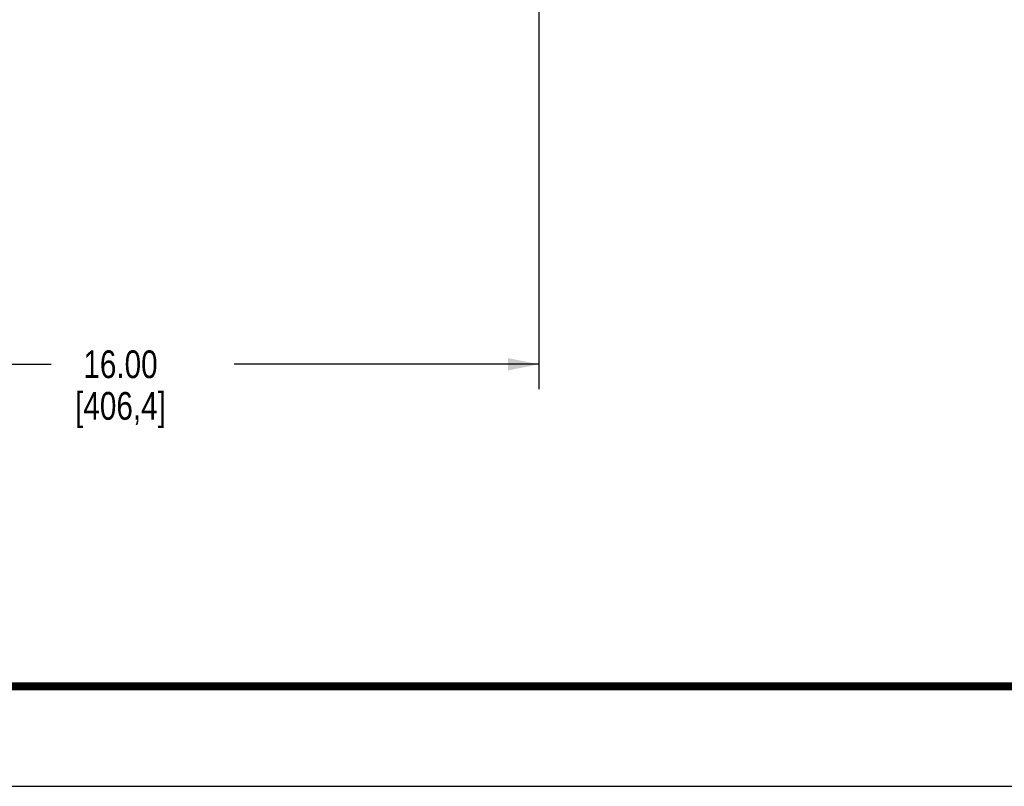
# Model space of a CAD drawing. Header units: inches. Extents: x 0 to 34, y 0 to 22.
# Tile 25 of 164: x 6.5 to 11.4, y 0 to 3.9. Entities that reach past the tile are written whole.
import ezdxf

# ---------------------------------------------------------------- set-up
doc = ezdxf.new("R2010")
doc.units = ezdxf.units.IN
doc.header["$LTSCALE"] = 1.87
doc.header["$MEASUREMENT"] = 0
doc.layers.get('0').update_dxf_attribs({"linetype": 'CONTINUOUS'})
doc.styles.get("Standard").update_dxf_attribs({"font": 'txt', "width": 0.8})
doc.dimstyles.new('DIMSTYLE_1', dxfattribs={"dimtxt": 0.14, "dimasz": 0.156, "dimexe": 0.125, "dimexo": 0.0625, "dimgap": 0.07, "dimtad": 0, "dimtih": 1, "dimtoh": 1, "dimlfac": 4, "dimzin": 4, "dimdsep": 46, "dimtxsty": 'Standard', "dimblk": '_FILLED', "dimblk1": '_FILLED', "dimblk2": '_FILLED', "dimcen": 0.09, "dimadec": 0, "dimazin": 0, "dimtp": 0.001, "dimtm": 0.001, "dimtfac": 1, "dimtofl": 0, "dimtmove": 0, "dimatfit": 3, "dimldrblk": '_FILLED', "dimfxl": 0, "dimtolj": 1, "dimtzin": 4, "dimarcsym": 0})

# ---------------------------------------------------------------- blocks, each defined once
blk = doc.blocks.new('_FILLED')
at = {"color": 0, "linetype": 'ByBlock'}
blk.add_solid([(0, 0), (-1, 0.2), (-1, -0.2)], dxfattribs=at)
blk = doc.blocks.new('*D3')
at = {"color": 2, "linetype": 'Continuous'}
for p, q in [((9.1006, 6.5224), (9.1006, 2.0051)), ((5.1007, 3.11), (5.1007, 2.0051)), ((5.1007, 2.1301), (6.6387, 2.1301)), ((9.1006, 2.1301), (7.5627, 2.1301))]:
    blk.add_line(p, q, dxfattribs=at)
at = {"color": 2, "linetype": 'Continuous', "xscale": 0.156, "yscale": 0.156, "zscale": 0.156, "rotation": 180}
blk.add_blockref('_FILLED', (5.1007, 2.1301), dxfattribs=at)
at = {"color": 2, "linetype": 'Continuous', "xscale": 0.156, "yscale": 0.156, "zscale": 0.156}
blk.add_blockref('_FILLED', (9.1006, 2.1301), dxfattribs=at)
at = {"color": 2, "linetype": 'Continuous', "insert": (6.9887, 2.2001), "char_height": 0.14, "width": 0.784, "attachment_point": 2, "line_spacing_factor": 0.9}
blk.add_mtext('16.00\\P[406,4]', dxfattribs=at)

msp = doc.modelspace()

# ---------------------------------------------------------------- linework, layer by layer
at = {"color": 7, "linetype": 'Continuous'}
msp.add_line((0, 0), (34, 0), dxfattribs=at)
at = {"color": 7, "linetype": 'Continuous', "const_width": 0.04}
msp.add_lwpolyline([(0.5, 0.5041), (33.5, 0.5041)], dxfattribs=at)

# ---------------------------------------------------------------- dimensions: what is measured, and where the dimension line sits
at = {"color": 2, "linetype": 'Continuous'}
dim = msp.add_linear_dim(base=(9.1006, 2.1301), p1=(5.1007, 3.1725), p2=(9.1006, 6.5849), dimstyle='DIMSTYLE_1', dxfattribs=at)
dim.commit()
dim.dimension.update_dxf_attribs({"geometry": '*D3', "text_midpoint": (7.1007, 2.0251), "dimtype": 160})

doc.saveas('drawing.dxf')
